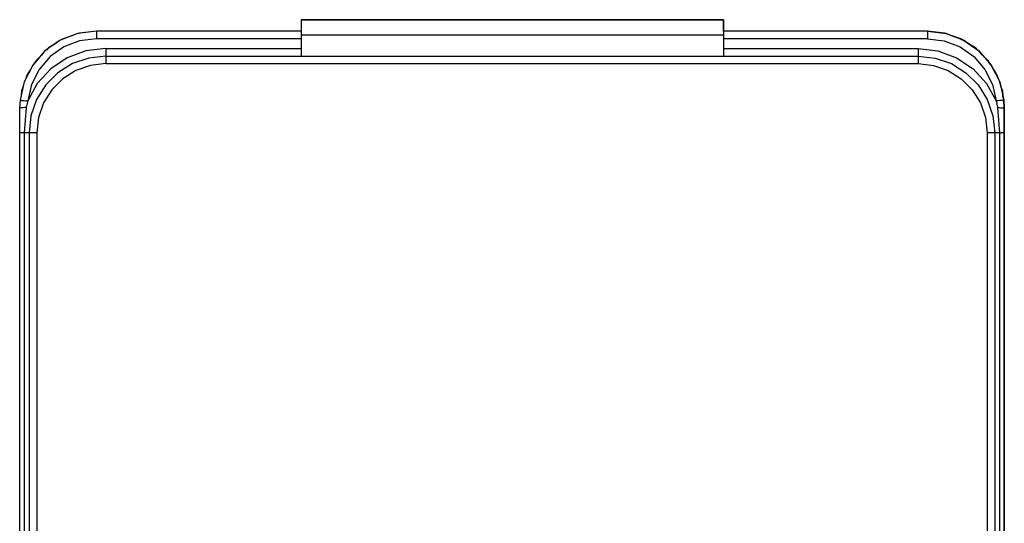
# Model space of a CAD drawing. Header units: inches. Extents: x 0 to 474, y -297 to 0.
# Tile 217 of 256: x 210.64 to 223.54, y -137.54 to -130.94. Entities that reach past the tile are written whole.
import ezdxf

# ---------------------------------------------------------------- set-up
doc = ezdxf.new("R2010")
doc.units = ezdxf.units.IN
doc.header["$MEASUREMENT"] = 0

msp = doc.modelspace()

# ---------------------------------------------------------------- linework, layer by layer
at = {"color": 7, "true_color": 0xffffff}
for p, q in [((219.866, -130.94), (214.329, -130.94)), ((214.329, -130.94), (214.329, -131.09)), ((214.329, -130.94), (214.329, -130.945)), ((214.329, -130.94), (219.866, -130.94)), ((214.329, -130.945), (214.329, -130.96)), ((214.329, -130.96), (214.329, -130.984)), ((214.329, -130.984), (214.329, -131.016)), ((214.329, -131.016), (214.329, -131.054)), ((214.329, -131.054), (214.329, -131.096)), ((219.866, -131.09), (219.866, -130.94)), ((219.866, -130.94), (219.866, -130.945)), ((219.866, -130.945), (219.866, -130.96)), ((219.866, -130.96), (219.866, -130.984)), ((219.866, -130.984), (219.866, -131.016)), ((219.866, -131.016), (219.866, -131.054)), ((219.866, -131.054), (219.866, -131.096)), ((211.405, -131.12), (211.175, -131.209)), ((211.212, -131.19), (211.194, -131.202)), ((211.212, -131.19), (211.195, -131.201)), ((211.341, -131.145), (211.212, -131.19)), ((211.335, -131.147), (211.212, -131.19)), ((211.405, -131.12), (211.335, -131.147)), ((211.649, -131.09), (211.405, -131.12)), ((211.416, -131.119), (211.405, -131.12)), ((211.425, -131.116), (211.415, -131.119)), ((211.425, -131.116), (211.416, -131.119)), ((211.649, -131.09), (211.425, -131.116)), ((211.649, -131.09), (211.425, -131.116)), ((211.649, -131.19), (211.429, -131.217)), ((214.329, -131.09), (211.649, -131.09)), ((214.329, -131.09), (211.649, -131.09)), ((211.649, -131.09), (211.649, -131.093)), ((211.649, -131.093), (211.649, -131.1)), ((211.649, -131.1), (211.649, -131.112)), ((211.649, -131.112), (211.649, -131.128)), ((211.649, -131.128), (211.649, -131.147)), ((211.649, -131.147), (211.649, -131.168)), ((211.649, -131.168), (211.649, -131.19)), ((214.329, -131.19), (211.649, -131.19)), ((214.329, -131.096), (214.329, -131.14)), ((214.329, -131.14), (214.329, -131.416)), ((214.329, -131.14), (219.866, -131.14)), ((222.537, -131.09), (219.866, -131.09)), ((222.537, -131.09), (219.866, -131.09)), ((219.866, -131.096), (219.866, -131.14)), ((219.866, -131.14), (219.866, -131.416)), ((222.537, -131.19), (219.866, -131.19)), ((222.761, -131.116), (222.537, -131.09)), ((222.537, -131.09), (222.761, -131.116)), ((222.537, -131.09), (222.781, -131.12)), ((222.537, -131.09), (222.537, -131.093)), ((222.537, -131.093), (222.537, -131.1)), ((222.537, -131.1), (222.537, -131.112)), ((222.537, -131.112), (222.537, -131.128)), ((222.537, -131.128), (222.537, -131.147)), ((222.537, -131.147), (222.537, -131.168)), ((222.537, -131.168), (222.537, -131.19)), ((222.537, -131.19), (222.757, -131.217)), ((222.77, -131.119), (222.761, -131.116)), ((222.761, -131.116), (222.771, -131.119)), ((222.781, -131.12), (222.77, -131.119)), ((222.848, -131.146), (222.781, -131.12)), ((222.781, -131.12), (223.01, -131.209)), ((222.845, -131.145), (222.973, -131.19)), ((222.973, -131.19), (222.848, -131.146)), ((222.992, -131.202), (222.973, -131.19)), ((222.973, -131.19), (222.992, -131.202)), ((211.175, -131.209), (210.974, -131.35)), ((211.022, -131.31), (210.998, -131.333)), ((211.022, -131.31), (210.998, -131.333)), ((211.115, -131.251), (211.022, -131.31)), ((211.115, -131.251), (211.022, -131.31)), ((211.223, -131.297), (211.041, -131.424)), ((211.175, -131.209), (211.115, -131.251)), ((211.195, -131.201), (211.175, -131.209)), ((211.429, -131.217), (211.223, -131.297)), ((211.772, -131.316), (211.512, -131.347)), ((211.772, -131.316), (214.329, -131.316)), ((211.772, -131.316), (211.772, -131.339)), ((219.866, -131.316), (222.414, -131.316)), ((222.414, -131.316), (222.414, -131.339)), ((222.414, -131.316), (222.673, -131.347)), ((222.757, -131.217), (222.963, -131.297)), ((222.963, -131.297), (223.144, -131.424)), ((223.01, -131.209), (222.992, -131.202)), ((223.07, -131.251), (223.01, -131.209)), ((223.01, -131.209), (223.211, -131.35)), ((223.164, -131.31), (223.07, -131.251)), ((223.07, -131.251), (223.164, -131.31)), ((223.187, -131.333), (223.164, -131.31)), ((223.164, -131.31), (223.187, -131.333)), ((210.974, -131.35), (210.814, -131.536)), ((210.928, -131.403), (210.862, -131.469)), ((210.928, -131.403), (210.862, -131.469)), ((211.041, -131.424), (210.897, -131.591)), ((210.974, -131.35), (210.928, -131.403)), ((210.998, -131.333), (210.974, -131.35)), ((211.267, -131.438), (211.051, -131.584)), ((211.512, -131.347), (211.267, -131.438)), ((211.548, -131.442), (211.335, -131.516)), ((211.772, -131.416), (211.548, -131.442)), ((211.772, -131.339), (211.772, -131.36)), ((211.772, -131.36), (211.772, -131.379)), ((211.772, -131.379), (211.772, -131.395)), ((211.772, -131.395), (211.772, -131.406)), ((211.772, -131.406), (211.772, -131.414)), ((211.772, -131.414), (211.772, -131.416)), ((211.772, -131.416), (222.414, -131.416)), ((211.772, -131.416), (211.772, -131.419)), ((211.772, -131.419), (211.772, -131.426)), ((211.772, -131.426), (211.772, -131.438)), ((211.772, -131.438), (211.772, -131.454)), ((222.414, -131.339), (222.414, -131.36)), ((222.414, -131.36), (222.414, -131.379)), ((222.414, -131.379), (222.414, -131.395)), ((222.414, -131.395), (222.414, -131.406)), ((222.414, -131.406), (222.414, -131.414)), ((222.414, -131.414), (222.414, -131.416)), ((222.414, -131.416), (222.638, -131.442)), ((222.414, -131.416), (222.414, -131.419)), ((222.414, -131.419), (222.414, -131.426)), ((222.414, -131.426), (222.414, -131.438)), ((222.414, -131.438), (222.414, -131.454)), ((222.638, -131.442), (222.851, -131.516)), ((222.673, -131.347), (222.918, -131.438)), ((222.918, -131.438), (223.135, -131.584)), ((223.144, -131.424), (223.289, -131.591)), ((223.211, -131.35), (223.187, -131.333)), ((223.257, -131.403), (223.211, -131.35)), ((223.211, -131.35), (223.372, -131.536)), ((223.323, -131.469), (223.257, -131.403)), ((223.257, -131.403), (223.323, -131.469)), ((210.814, -131.536), (210.703, -131.755)), ((210.814, -131.536), (210.785, -131.592)), ((210.839, -131.507), (210.814, -131.536)), ((210.862, -131.469), (210.839, -131.507)), ((210.862, -131.469), (210.839, -131.507)), ((211.335, -131.516), (211.144, -131.636)), ((211.57, -131.539), (211.378, -131.606)), ((211.772, -131.516), (211.57, -131.539)), ((211.772, -131.454), (211.772, -131.473)), ((211.772, -131.473), (211.772, -131.494)), ((211.772, -131.494), (211.772, -131.516)), ((211.772, -131.516), (222.414, -131.516)), ((222.414, -131.454), (222.414, -131.473)), ((222.414, -131.473), (222.414, -131.494)), ((222.414, -131.494), (222.414, -131.516)), ((222.414, -131.516), (222.616, -131.539)), ((222.616, -131.539), (222.807, -131.606)), ((222.851, -131.516), (223.041, -131.636)), ((223.347, -131.507), (223.323, -131.469)), ((223.323, -131.469), (223.347, -131.507)), ((223.372, -131.536), (223.347, -131.507)), ((223.401, -131.592), (223.372, -131.536)), ((223.372, -131.536), (223.483, -131.755)), ((210.742, -131.66), (210.724, -131.712)), ((210.742, -131.66), (210.724, -131.712)), ((210.785, -131.592), (210.742, -131.66)), ((210.785, -131.592), (210.742, -131.66)), ((210.897, -131.591), (210.797, -131.789)), ((211.051, -131.584), (210.874, -131.776)), ((211.144, -131.636), (210.985, -131.795)), ((211.378, -131.606), (211.207, -131.714)), ((222.807, -131.606), (222.979, -131.714)), ((223.041, -131.636), (223.201, -131.795)), ((223.135, -131.584), (223.312, -131.776)), ((223.289, -131.591), (223.389, -131.789)), ((223.443, -131.66), (223.401, -131.592)), ((223.401, -131.592), (223.443, -131.66)), ((223.462, -131.712), (223.443, -131.66)), ((223.443, -131.66), (223.462, -131.712)), ((210.703, -131.755), (210.648, -131.995)), ((210.69, -131.809), (210.668, -131.872)), ((210.69, -131.809), (210.668, -131.872)), ((210.703, -131.755), (210.69, -131.809)), ((210.724, -131.712), (210.703, -131.755)), ((210.874, -131.776), (210.748, -132.005)), ((210.797, -131.789), (210.748, -132.005)), ((210.985, -131.795), (210.865, -131.986)), ((211.207, -131.714), (211.063, -131.857)), ((222.979, -131.714), (223.122, -131.857)), ((223.201, -131.795), (223.32, -131.986)), ((223.312, -131.776), (223.438, -132.005)), ((223.389, -131.789), (223.438, -132.005)), ((223.483, -131.755), (223.462, -131.712)), ((223.496, -131.812), (223.483, -131.755)), ((223.483, -131.755), (223.538, -131.995)), ((223.495, -131.809), (223.518, -131.872)), ((223.518, -131.872), (223.496, -131.812)), ((210.661, -131.937), (210.648, -131.995)), ((210.668, -131.872), (210.661, -131.937)), ((210.668, -131.872), (210.661, -131.94)), ((211.063, -131.857), (210.955, -132.029)), ((223.122, -131.857), (223.23, -132.029)), ((223.525, -131.937), (223.518, -131.872)), ((223.518, -131.872), (223.525, -131.94)), ((223.538, -131.995), (223.525, -131.937)), ((210.648, -131.995), (210.643, -132.096)), ((210.648, -131.995), (210.643, -132.096)), ((210.646, -132.095), (210.643, -132.096)), ((210.643, -132.096), (210.643, -142.984)), ((210.643, -132.096), (210.643, -132.422)), ((210.654, -132.094), (210.646, -132.095)), ((210.648, -131.995), (210.651, -131.995)), ((210.651, -131.995), (210.658, -131.996)), ((210.668, -132.094), (210.654, -132.094)), ((210.658, -131.996), (210.67, -131.997)), ((210.686, -132.093), (210.668, -132.094)), ((210.67, -131.997), (210.685, -131.998)), ((210.685, -131.998), (210.704, -132)), ((210.707, -132.092), (210.686, -132.093)), ((210.704, -132), (210.725, -132.002)), ((210.73, -132.092), (210.704, -132.422)), ((210.73, -132.092), (210.707, -132.092)), ((210.725, -132.002), (210.748, -132.005)), ((210.748, -132.005), (210.73, -132.092)), ((210.865, -131.986), (210.791, -132.198)), ((210.955, -132.029), (210.888, -132.221)), ((223.23, -132.029), (223.297, -132.221)), ((223.32, -131.986), (223.395, -132.198)), ((223.46, -132.002), (223.438, -132.005)), ((223.438, -132.005), (223.456, -132.092)), ((223.456, -132.092), (223.481, -132.422)), ((223.456, -132.092), (223.479, -132.092)), ((223.481, -132), (223.46, -132.002)), ((223.479, -132.092), (223.5, -132.093)), ((223.5, -131.998), (223.481, -132)), ((223.516, -131.997), (223.5, -131.998)), ((223.5, -132.093), (223.518, -132.094)), ((223.528, -131.996), (223.516, -131.997)), ((223.518, -132.094), (223.531, -132.094)), ((223.535, -131.995), (223.528, -131.996)), ((223.531, -132.094), (223.54, -132.095)), ((223.538, -131.995), (223.535, -131.995)), ((223.543, -132.096), (223.538, -131.995)), ((223.538, -131.995), (223.543, -132.096)), ((223.54, -132.095), (223.543, -132.096)), ((223.543, -142.984), (223.543, -132.096)), ((223.543, -132.096), (223.543, -132.422)), ((210.791, -132.198), (210.766, -132.422)), ((210.888, -132.221), (210.866, -132.422)), ((223.297, -132.221), (223.32, -132.422)), ((223.395, -132.198), (223.42, -132.422)), ((210.643, -132.422), (210.643, -142.658)), ((210.643, -132.422), (210.643, -142.658)), ((210.646, -132.422), (210.643, -132.422)), ((210.654, -132.422), (210.646, -132.422)), ((210.667, -132.422), (210.654, -132.422)), ((210.684, -132.422), (210.667, -132.422)), ((210.704, -132.422), (210.684, -132.422)), ((210.725, -132.422), (210.704, -132.422)), ((210.704, -132.422), (210.704, -142.658)), ((210.742, -132.422), (210.725, -132.422)), ((210.755, -132.422), (210.742, -132.422)), ((210.763, -132.422), (210.755, -132.422)), ((210.766, -132.422), (210.763, -132.422)), ((210.766, -132.422), (210.766, -142.658)), ((210.768, -132.422), (210.766, -132.422)), ((210.776, -132.422), (210.768, -132.422)), ((210.788, -132.422), (210.776, -132.422)), ((210.803, -132.422), (210.788, -132.422)), ((210.822, -132.422), (210.803, -132.422)), ((210.843, -132.422), (210.822, -132.422)), ((210.866, -132.422), (210.843, -132.422)), ((210.866, -132.422), (210.866, -142.658)), ((223.32, -132.422), (223.32, -142.658)), ((223.342, -132.422), (223.32, -132.422)), ((223.363, -132.422), (223.342, -132.422)), ((223.382, -132.422), (223.363, -132.422)), ((223.398, -132.422), (223.382, -132.422)), ((223.41, -132.422), (223.398, -132.422)), ((223.417, -132.422), (223.41, -132.422)), ((223.42, -132.422), (223.417, -132.422)), ((223.42, -132.422), (223.42, -142.658)), ((223.423, -132.422), (223.42, -132.422)), ((223.431, -132.422), (223.423, -132.422)), ((223.444, -132.422), (223.431, -132.422)), ((223.461, -132.422), (223.444, -132.422)), ((223.481, -132.422), (223.461, -132.422)), ((223.481, -132.422), (223.481, -142.658)), ((223.481, -132.422), (223.502, -132.422)), ((223.519, -132.422), (223.502, -132.422)), ((223.532, -132.422), (223.519, -132.422)), ((223.54, -132.422), (223.532, -132.422)), ((223.543, -132.422), (223.54, -132.422)), ((223.543, -132.422), (223.543, -142.658)), ((223.543, -132.422), (223.543, -142.658))]:
    msp.add_line(p, q, dxfattribs=at)
at = {"color": 18, "true_color": 0x000000}
for p, q in [((219.866, -130.94), (214.329, -130.94)), ((214.329, -130.94), (214.329, -131.09)), ((214.329, -130.94), (214.329, -130.945)), ((214.329, -130.94), (219.866, -130.94)), ((214.329, -130.945), (214.329, -130.96)), ((214.329, -130.96), (214.329, -130.984)), ((214.329, -130.984), (214.329, -131.016)), ((214.329, -131.016), (214.329, -131.054)), ((214.329, -131.054), (214.329, -131.096)), ((219.866, -131.09), (219.866, -130.94)), ((219.866, -130.94), (219.866, -130.945)), ((219.866, -130.945), (219.866, -130.96)), ((219.866, -130.96), (219.866, -130.984)), ((219.866, -130.984), (219.866, -131.016)), ((219.866, -131.016), (219.866, -131.054)), ((219.866, -131.054), (219.866, -131.096)), ((211.405, -131.12), (211.175, -131.209)), ((211.212, -131.19), (211.194, -131.202)), ((211.212, -131.19), (211.195, -131.201)), ((211.341, -131.145), (211.212, -131.19)), ((211.335, -131.147), (211.212, -131.19)), ((211.405, -131.12), (211.335, -131.147)), ((211.649, -131.09), (211.405, -131.12)), ((211.416, -131.119), (211.405, -131.12)), ((211.425, -131.116), (211.415, -131.119)), ((211.425, -131.116), (211.416, -131.119)), ((211.649, -131.09), (211.425, -131.116)), ((211.649, -131.09), (211.425, -131.116)), ((211.649, -131.19), (211.429, -131.217)), ((214.329, -131.09), (211.649, -131.09)), ((214.329, -131.09), (211.649, -131.09)), ((211.649, -131.09), (211.649, -131.093)), ((211.649, -131.093), (211.649, -131.1)), ((211.649, -131.1), (211.649, -131.112)), ((211.649, -131.112), (211.649, -131.128)), ((211.649, -131.128), (211.649, -131.147)), ((211.649, -131.147), (211.649, -131.168)), ((211.649, -131.168), (211.649, -131.19)), ((214.329, -131.19), (211.649, -131.19)), ((214.329, -131.096), (214.329, -131.14)), ((214.329, -131.14), (214.329, -131.416)), ((214.329, -131.14), (219.866, -131.14)), ((222.537, -131.09), (219.866, -131.09)), ((222.537, -131.09), (219.866, -131.09)), ((219.866, -131.096), (219.866, -131.14)), ((219.866, -131.14), (219.866, -131.416)), ((222.537, -131.19), (219.866, -131.19)), ((222.761, -131.116), (222.537, -131.09)), ((222.537, -131.09), (222.761, -131.116)), ((222.537, -131.09), (222.781, -131.12)), ((222.537, -131.09), (222.537, -131.093)), ((222.537, -131.093), (222.537, -131.1)), ((222.537, -131.1), (222.537, -131.112)), ((222.537, -131.112), (222.537, -131.128)), ((222.537, -131.128), (222.537, -131.147)), ((222.537, -131.147), (222.537, -131.168)), ((222.537, -131.168), (222.537, -131.19)), ((222.537, -131.19), (222.757, -131.217)), ((222.77, -131.119), (222.761, -131.116)), ((222.761, -131.116), (222.771, -131.119)), ((222.781, -131.12), (222.77, -131.119)), ((222.848, -131.146), (222.781, -131.12)), ((222.781, -131.12), (223.01, -131.209)), ((222.845, -131.145), (222.973, -131.19)), ((222.973, -131.19), (222.848, -131.146)), ((222.992, -131.202), (222.973, -131.19)), ((222.973, -131.19), (222.992, -131.202)), ((211.175, -131.209), (210.974, -131.35)), ((211.022, -131.31), (210.998, -131.333)), ((211.022, -131.31), (210.998, -131.333)), ((211.115, -131.251), (211.022, -131.31)), ((211.115, -131.251), (211.022, -131.31)), ((211.223, -131.297), (211.041, -131.424)), ((211.175, -131.209), (211.115, -131.251)), ((211.195, -131.201), (211.175, -131.209)), ((211.429, -131.217), (211.223, -131.297)), ((211.772, -131.316), (211.512, -131.347)), ((211.772, -131.316), (214.329, -131.316)), ((211.772, -131.316), (211.772, -131.339)), ((219.866, -131.316), (222.414, -131.316)), ((222.414, -131.316), (222.414, -131.339)), ((222.414, -131.316), (222.673, -131.347)), ((222.757, -131.217), (222.963, -131.297)), ((222.963, -131.297), (223.144, -131.424)), ((223.01, -131.209), (222.992, -131.202)), ((223.07, -131.251), (223.01, -131.209)), ((223.01, -131.209), (223.211, -131.35)), ((223.164, -131.31), (223.07, -131.251)), ((223.07, -131.251), (223.164, -131.31)), ((223.187, -131.333), (223.164, -131.31)), ((223.164, -131.31), (223.187, -131.333)), ((210.974, -131.35), (210.814, -131.536)), ((210.928, -131.403), (210.862, -131.469)), ((210.928, -131.403), (210.862, -131.469)), ((211.041, -131.424), (210.897, -131.591)), ((210.974, -131.35), (210.928, -131.403)), ((210.998, -131.333), (210.974, -131.35)), ((211.267, -131.438), (211.051, -131.584)), ((211.512, -131.347), (211.267, -131.438)), ((211.548, -131.442), (211.335, -131.516)), ((211.772, -131.416), (211.548, -131.442)), ((211.772, -131.339), (211.772, -131.36)), ((211.772, -131.36), (211.772, -131.379)), ((211.772, -131.379), (211.772, -131.395)), ((211.772, -131.395), (211.772, -131.406)), ((211.772, -131.406), (211.772, -131.414)), ((211.772, -131.414), (211.772, -131.416)), ((211.772, -131.416), (222.414, -131.416)), ((211.772, -131.416), (211.772, -131.419)), ((211.772, -131.419), (211.772, -131.426)), ((211.772, -131.426), (211.772, -131.438)), ((211.772, -131.438), (211.772, -131.454)), ((222.414, -131.339), (222.414, -131.36)), ((222.414, -131.36), (222.414, -131.379)), ((222.414, -131.379), (222.414, -131.395)), ((222.414, -131.395), (222.414, -131.406)), ((222.414, -131.406), (222.414, -131.414)), ((222.414, -131.414), (222.414, -131.416)), ((222.414, -131.416), (222.638, -131.442)), ((222.414, -131.416), (222.414, -131.419)), ((222.414, -131.419), (222.414, -131.426)), ((222.414, -131.426), (222.414, -131.438)), ((222.414, -131.438), (222.414, -131.454)), ((222.638, -131.442), (222.851, -131.516)), ((222.673, -131.347), (222.918, -131.438)), ((222.918, -131.438), (223.135, -131.584)), ((223.144, -131.424), (223.289, -131.591)), ((223.211, -131.35), (223.187, -131.333)), ((223.257, -131.403), (223.211, -131.35)), ((223.211, -131.35), (223.372, -131.536)), ((223.323, -131.469), (223.257, -131.403)), ((223.257, -131.403), (223.323, -131.469)), ((210.814, -131.536), (210.703, -131.755)), ((210.814, -131.536), (210.785, -131.592)), ((210.839, -131.507), (210.814, -131.536)), ((210.862, -131.469), (210.839, -131.507)), ((210.862, -131.469), (210.839, -131.507)), ((211.335, -131.516), (211.144, -131.636)), ((211.57, -131.539), (211.378, -131.606)), ((211.772, -131.516), (211.57, -131.539)), ((211.772, -131.454), (211.772, -131.473)), ((211.772, -131.473), (211.772, -131.494)), ((211.772, -131.494), (211.772, -131.516)), ((211.772, -131.516), (222.414, -131.516)), ((222.414, -131.454), (222.414, -131.473)), ((222.414, -131.473), (222.414, -131.494)), ((222.414, -131.494), (222.414, -131.516)), ((222.414, -131.516), (222.616, -131.539)), ((222.616, -131.539), (222.807, -131.606)), ((222.851, -131.516), (223.041, -131.636)), ((223.347, -131.507), (223.323, -131.469)), ((223.323, -131.469), (223.347, -131.507)), ((223.372, -131.536), (223.347, -131.507)), ((223.401, -131.592), (223.372, -131.536)), ((223.372, -131.536), (223.483, -131.755)), ((210.742, -131.66), (210.724, -131.712)), ((210.742, -131.66), (210.724, -131.712)), ((210.785, -131.592), (210.742, -131.66)), ((210.785, -131.592), (210.742, -131.66)), ((210.897, -131.591), (210.797, -131.789)), ((211.051, -131.584), (210.874, -131.776)), ((211.144, -131.636), (210.985, -131.795)), ((211.378, -131.606), (211.207, -131.714)), ((222.807, -131.606), (222.979, -131.714)), ((223.041, -131.636), (223.201, -131.795)), ((223.135, -131.584), (223.312, -131.776)), ((223.289, -131.591), (223.389, -131.789)), ((223.443, -131.66), (223.401, -131.592)), ((223.401, -131.592), (223.443, -131.66)), ((223.462, -131.712), (223.443, -131.66)), ((223.443, -131.66), (223.462, -131.712)), ((210.703, -131.755), (210.648, -131.995)), ((210.69, -131.809), (210.668, -131.872)), ((210.69, -131.809), (210.668, -131.872)), ((210.703, -131.755), (210.69, -131.809)), ((210.724, -131.712), (210.703, -131.755)), ((210.874, -131.776), (210.748, -132.005)), ((210.797, -131.789), (210.748, -132.005)), ((210.985, -131.795), (210.865, -131.986)), ((211.207, -131.714), (211.063, -131.857)), ((222.979, -131.714), (223.122, -131.857)), ((223.201, -131.795), (223.32, -131.986)), ((223.312, -131.776), (223.438, -132.005)), ((223.389, -131.789), (223.438, -132.005)), ((223.483, -131.755), (223.462, -131.712)), ((223.496, -131.812), (223.483, -131.755)), ((223.483, -131.755), (223.538, -131.995)), ((223.495, -131.809), (223.518, -131.872)), ((223.518, -131.872), (223.496, -131.812)), ((210.661, -131.937), (210.648, -131.995)), ((210.668, -131.872), (210.661, -131.937)), ((210.668, -131.872), (210.661, -131.94)), ((211.063, -131.857), (210.955, -132.029)), ((223.122, -131.857), (223.23, -132.029)), ((223.525, -131.937), (223.518, -131.872)), ((223.518, -131.872), (223.525, -131.94)), ((223.538, -131.995), (223.525, -131.937)), ((210.648, -131.995), (210.643, -132.096)), ((210.648, -131.995), (210.643, -132.096)), ((210.646, -132.095), (210.643, -132.096)), ((210.643, -132.096), (210.643, -142.984)), ((210.643, -132.096), (210.643, -132.422)), ((210.654, -132.094), (210.646, -132.095)), ((210.648, -131.995), (210.651, -131.995)), ((210.651, -131.995), (210.658, -131.996)), ((210.668, -132.094), (210.654, -132.094)), ((210.658, -131.996), (210.67, -131.997)), ((210.686, -132.093), (210.668, -132.094)), ((210.67, -131.997), (210.685, -131.998)), ((210.685, -131.998), (210.704, -132)), ((210.707, -132.092), (210.686, -132.093)), ((210.704, -132), (210.725, -132.002)), ((210.73, -132.092), (210.704, -132.422)), ((210.73, -132.092), (210.707, -132.092)), ((210.725, -132.002), (210.748, -132.005)), ((210.748, -132.005), (210.73, -132.092)), ((210.865, -131.986), (210.791, -132.198)), ((210.955, -132.029), (210.888, -132.221)), ((223.23, -132.029), (223.297, -132.221)), ((223.32, -131.986), (223.395, -132.198)), ((223.46, -132.002), (223.438, -132.005)), ((223.438, -132.005), (223.456, -132.092)), ((223.456, -132.092), (223.481, -132.422)), ((223.456, -132.092), (223.479, -132.092)), ((223.481, -132), (223.46, -132.002)), ((223.479, -132.092), (223.5, -132.093)), ((223.5, -131.998), (223.481, -132)), ((223.516, -131.997), (223.5, -131.998)), ((223.5, -132.093), (223.518, -132.094)), ((223.528, -131.996), (223.516, -131.997)), ((223.518, -132.094), (223.531, -132.094)), ((223.535, -131.995), (223.528, -131.996)), ((223.531, -132.094), (223.54, -132.095)), ((223.538, -131.995), (223.535, -131.995)), ((223.543, -132.096), (223.538, -131.995)), ((223.538, -131.995), (223.543, -132.096)), ((223.54, -132.095), (223.543, -132.096)), ((223.543, -142.984), (223.543, -132.096)), ((223.543, -132.096), (223.543, -132.422)), ((210.791, -132.198), (210.766, -132.422)), ((210.888, -132.221), (210.866, -132.422)), ((223.297, -132.221), (223.32, -132.422)), ((223.395, -132.198), (223.42, -132.422)), ((210.643, -132.422), (210.643, -142.658)), ((210.643, -132.422), (210.643, -142.658)), ((210.646, -132.422), (210.643, -132.422)), ((210.654, -132.422), (210.646, -132.422)), ((210.667, -132.422), (210.654, -132.422)), ((210.684, -132.422), (210.667, -132.422)), ((210.704, -132.422), (210.684, -132.422)), ((210.725, -132.422), (210.704, -132.422)), ((210.704, -132.422), (210.704, -142.658)), ((210.742, -132.422), (210.725, -132.422)), ((210.755, -132.422), (210.742, -132.422)), ((210.763, -132.422), (210.755, -132.422)), ((210.766, -132.422), (210.763, -132.422)), ((210.766, -132.422), (210.766, -142.658)), ((210.768, -132.422), (210.766, -132.422)), ((210.776, -132.422), (210.768, -132.422)), ((210.788, -132.422), (210.776, -132.422)), ((210.803, -132.422), (210.788, -132.422)), ((210.822, -132.422), (210.803, -132.422)), ((210.843, -132.422), (210.822, -132.422)), ((210.866, -132.422), (210.843, -132.422)), ((210.866, -132.422), (210.866, -142.658)), ((223.32, -132.422), (223.32, -142.658)), ((223.342, -132.422), (223.32, -132.422)), ((223.363, -132.422), (223.342, -132.422)), ((223.382, -132.422), (223.363, -132.422)), ((223.398, -132.422), (223.382, -132.422)), ((223.41, -132.422), (223.398, -132.422)), ((223.417, -132.422), (223.41, -132.422)), ((223.42, -132.422), (223.417, -132.422)), ((223.42, -132.422), (223.42, -142.658)), ((223.423, -132.422), (223.42, -132.422)), ((223.431, -132.422), (223.423, -132.422)), ((223.444, -132.422), (223.431, -132.422)), ((223.461, -132.422), (223.444, -132.422)), ((223.481, -132.422), (223.461, -132.422)), ((223.481, -132.422), (223.481, -142.658)), ((223.481, -132.422), (223.502, -132.422)), ((223.519, -132.422), (223.502, -132.422)), ((223.532, -132.422), (223.519, -132.422)), ((223.54, -132.422), (223.532, -132.422)), ((223.543, -132.422), (223.54, -132.422)), ((223.543, -132.422), (223.543, -142.658)), ((223.543, -132.422), (223.543, -142.658))]:
    msp.add_line(p, q, dxfattribs=at)

doc.saveas('drawing.dxf')
